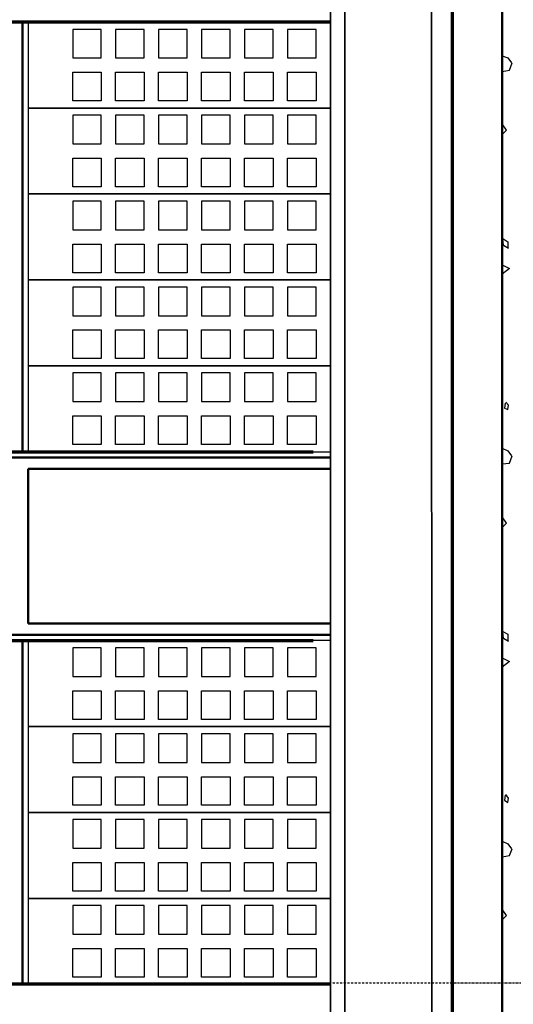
# Model space of a CAD drawing. Header units: millimetres. Extents: x 361 to 67326, y 666 to 56869.
# Tile 60 of 129: x 39849 to 41573, y 23976 to 27415. Entities that reach past the tile are written whole.
import ezdxf

# ---------------------------------------------------------------- set-up
doc = ezdxf.new("R2010")
doc.units = ezdxf.units.MM
doc.linetypes.add('DASHDOT', pattern=[25.4, 12.7, -6.35, 0, -6.35])
doc.layers.add('stramien', color=1, linetype='DASHDOT')
doc.layers.add('vanarris', color=253, linetype='Continuous')

msp = doc.modelspace()

# ---------------------------------------------------------------- linework, layer by layer
at = {"layer": 'stramien', "color": 1, "ltscale": 0.5}
msp.add_lwpolyline([(1736.5, 24051.2), (67326.2, 24051.2)], dxfattribs=at)
at = {"layer": 'vanarris', "lineweight": 50}
for p, q in [((41533.9, 48546.2), (41533.9, 16916.2)), ((39858.9, 27406.2), (39858.9, 25906.2)), ((38418.9, 25886.2), (40933.9, 25886.2)), ((39878.9, 25846.2), (40933.9, 25846.2)), ((39878.9, 25846.2), (39878.9, 25306.2)), ((40933.9, 25306.2), (39878.9, 25306.2)), ((40933.9, 25266.2), (38418.9, 25266.2)), ((39858.9, 25246.2), (39858.9, 24046.2))]:
    msp.add_line(p, q, dxfattribs=at)
at = {"layer": 'vanarris', "lineweight": 35}
for p, q in [((41286.4, 30493.7), (41288.9, 20266.2)), ((40933.9, 30393.7), (40933.9, 17046.2)), ((40983.9, 30393.7), (40983.9, 20316.2))]:
    msp.add_line(p, q, dxfattribs=at)
at = {"layer": 'vanarris', "lineweight": 70}
for p, q in [((41358.9, 30346.2), (41358.9, 20316.2)), ((40933.9, 27406.2), (23983.9, 27406.2)), ((38418.9, 25906.2), (40873.9, 25906.2)), ((38418.9, 25246.2), (40873.9, 25246.2)), ((40933.9, 24046.2), (23983.9, 24046.2))]:
    msp.add_line(p, q, dxfattribs=at)
at = {"layer": 'vanarris', "lineweight": 25}
for p, q in [((40933.9, 27406.2), (39878.9, 27406.2)), ((39878.9, 27406.2), (39878.9, 27106.2)), ((40133.9, 27381.2), (40033.9, 27381.2)), ((40033.9, 27381.2), (40033.9, 27281.2)), ((40133.9, 27281.2), (40133.9, 27381.2)), ((40283.9, 27381.2), (40183.9, 27381.2)), ((40183.9, 27381.2), (40183.9, 27281.2)), ((40283.9, 27281.2), (40283.9, 27381.2)), ((40433.9, 27381.2), (40333.9, 27381.2)), ((40333.9, 27381.2), (40333.9, 27281.2)), ((40433.9, 27281.2), (40433.9, 27381.2)), ((40583.9, 27381.2), (40483.9, 27381.2)), ((40483.9, 27381.2), (40483.9, 27281.2)), ((40583.9, 27281.2), (40583.9, 27381.2)), ((40733.9, 27381.2), (40633.9, 27381.2)), ((40633.9, 27381.2), (40633.9, 27281.2)), ((40733.9, 27281.2), (40733.9, 27381.2)), ((40883.9, 27381.2), (40783.9, 27381.2)), ((40783.9, 27381.2), (40783.9, 27281.2)), ((40883.9, 27281.2), (40883.9, 27381.2)), ((40033.9, 27281.2), (40133.9, 27281.2)), ((40183.9, 27281.2), (40283.9, 27281.2)), ((40333.9, 27281.2), (40433.9, 27281.2)), ((40483.9, 27281.2), (40583.9, 27281.2)), ((40633.9, 27281.2), (40733.9, 27281.2)), ((40783.9, 27281.2), (40883.9, 27281.2)), ((41533.9, 27288.7), (41553.9, 27281.2)), ((41553.9, 27281.2), (41566.4, 27263.7)), ((41533.9, 27233.7), (41558.9, 27238.7)), ((41558.9, 27238.7), (41568.9, 27263.7)), ((40033.9, 27131.2), (40033.9, 27231.2)), ((40033.9, 27231.2), (40133.9, 27231.2)), ((40133.9, 27231.2), (40133.9, 27131.2)), ((40183.9, 27131.2), (40183.9, 27231.2)), ((40183.9, 27231.2), (40283.9, 27231.2)), ((40283.9, 27231.2), (40283.9, 27131.2)), ((40333.9, 27131.2), (40333.9, 27231.2)), ((40333.9, 27231.2), (40433.9, 27231.2)), ((40433.9, 27231.2), (40433.9, 27131.2)), ((40483.9, 27131.2), (40483.9, 27231.2)), ((40483.9, 27231.2), (40583.9, 27231.2)), ((40583.9, 27231.2), (40583.9, 27131.2)), ((40633.9, 27131.2), (40633.9, 27231.2)), ((40633.9, 27231.2), (40733.9, 27231.2)), ((40733.9, 27231.2), (40733.9, 27131.2)), ((40783.9, 27131.2), (40783.9, 27231.2)), ((40783.9, 27231.2), (40883.9, 27231.2)), ((40883.9, 27231.2), (40883.9, 27131.2)), ((40933.9, 27106.2), (39878.9, 27106.2)), ((39878.9, 27106.2), (39878.9, 26806.2)), ((39878.9, 27106.2), (40933.9, 27106.2)), ((40133.9, 27131.2), (40033.9, 27131.2)), ((40283.9, 27131.2), (40183.9, 27131.2)), ((40433.9, 27131.2), (40333.9, 27131.2)), ((40583.9, 27131.2), (40483.9, 27131.2)), ((40733.9, 27131.2), (40633.9, 27131.2)), ((40883.9, 27131.2), (40783.9, 27131.2)), ((40133.9, 27081.2), (40033.9, 27081.2)), ((40033.9, 27081.2), (40033.9, 26981.2)), ((40133.9, 26981.2), (40133.9, 27081.2)), ((40283.9, 27081.2), (40183.9, 27081.2)), ((40183.9, 27081.2), (40183.9, 26981.2)), ((40283.9, 26981.2), (40283.9, 27081.2)), ((40433.9, 27081.2), (40333.9, 27081.2)), ((40333.9, 27081.2), (40333.9, 26981.2)), ((40433.9, 26981.2), (40433.9, 27081.2)), ((40583.9, 27081.2), (40483.9, 27081.2)), ((40483.9, 27081.2), (40483.9, 26981.2)), ((40583.9, 26981.2), (40583.9, 27081.2)), ((40733.9, 27081.2), (40633.9, 27081.2)), ((40633.9, 27081.2), (40633.9, 26981.2)), ((40733.9, 26981.2), (40733.9, 27081.2)), ((40883.9, 27081.2), (40783.9, 27081.2)), ((40783.9, 27081.2), (40783.9, 26981.2)), ((40883.9, 26981.2), (40883.9, 27081.2)), ((41548.9, 27028.7), (41533.9, 27051.2)), ((41533.9, 27013.7), (41548.9, 27028.7)), ((40033.9, 26981.2), (40133.9, 26981.2)), ((40183.9, 26981.2), (40283.9, 26981.2)), ((40333.9, 26981.2), (40433.9, 26981.2)), ((40483.9, 26981.2), (40583.9, 26981.2)), ((40633.9, 26981.2), (40733.9, 26981.2)), ((40783.9, 26981.2), (40883.9, 26981.2)), ((40033.9, 26831.2), (40033.9, 26931.2)), ((40033.9, 26931.2), (40133.9, 26931.2)), ((40133.9, 26931.2), (40133.9, 26831.2)), ((40183.9, 26831.2), (40183.9, 26931.2)), ((40183.9, 26931.2), (40283.9, 26931.2)), ((40283.9, 26931.2), (40283.9, 26831.2)), ((40333.9, 26831.2), (40333.9, 26931.2)), ((40333.9, 26931.2), (40433.9, 26931.2)), ((40433.9, 26931.2), (40433.9, 26831.2)), ((40483.9, 26831.2), (40483.9, 26931.2)), ((40483.9, 26931.2), (40583.9, 26931.2)), ((40583.9, 26931.2), (40583.9, 26831.2)), ((40633.9, 26831.2), (40633.9, 26931.2)), ((40633.9, 26931.2), (40733.9, 26931.2)), ((40733.9, 26931.2), (40733.9, 26831.2)), ((40783.9, 26831.2), (40783.9, 26931.2)), ((40783.9, 26931.2), (40883.9, 26931.2)), ((40883.9, 26931.2), (40883.9, 26831.2)), ((40133.9, 26831.2), (40033.9, 26831.2)), ((40283.9, 26831.2), (40183.9, 26831.2)), ((40433.9, 26831.2), (40333.9, 26831.2)), ((40583.9, 26831.2), (40483.9, 26831.2)), ((40733.9, 26831.2), (40633.9, 26831.2)), ((40883.9, 26831.2), (40783.9, 26831.2)), ((40933.9, 26806.2), (39878.9, 26806.2)), ((39878.9, 26806.2), (39878.9, 26506.2)), ((39878.9, 26806.2), (40933.9, 26806.2)), ((40133.9, 26781.2), (40033.9, 26781.2)), ((40033.9, 26781.2), (40033.9, 26681.2)), ((40133.9, 26681.2), (40133.9, 26781.2)), ((40283.9, 26781.2), (40183.9, 26781.2)), ((40183.9, 26781.2), (40183.9, 26681.2)), ((40283.9, 26681.2), (40283.9, 26781.2)), ((40433.9, 26781.2), (40333.9, 26781.2)), ((40333.9, 26781.2), (40333.9, 26681.2)), ((40433.9, 26681.2), (40433.9, 26781.2)), ((40583.9, 26781.2), (40483.9, 26781.2)), ((40483.9, 26781.2), (40483.9, 26681.2)), ((40583.9, 26681.2), (40583.9, 26781.2)), ((40733.9, 26781.2), (40633.9, 26781.2)), ((40633.9, 26781.2), (40633.9, 26681.2)), ((40733.9, 26681.2), (40733.9, 26781.2)), ((40883.9, 26781.2), (40783.9, 26781.2)), ((40783.9, 26781.2), (40783.9, 26681.2)), ((40883.9, 26681.2), (40883.9, 26781.2)), ((40033.9, 26681.2), (40133.9, 26681.2)), ((40183.9, 26681.2), (40283.9, 26681.2)), ((40333.9, 26681.2), (40433.9, 26681.2)), ((40483.9, 26681.2), (40583.9, 26681.2)), ((40633.9, 26681.2), (40733.9, 26681.2)), ((40783.9, 26681.2), (40883.9, 26681.2)), ((41538.9, 26626.2), (41536.4, 26651.2)), ((41536.4, 26651.2), (41553.9, 26638.7)), ((40033.9, 26531.2), (40033.9, 26631.2)), ((40033.9, 26631.2), (40133.9, 26631.2)), ((40133.9, 26631.2), (40133.9, 26531.2)), ((40183.9, 26531.2), (40183.9, 26631.2)), ((40183.9, 26631.2), (40283.9, 26631.2)), ((40283.9, 26631.2), (40283.9, 26531.2)), ((40333.9, 26531.2), (40333.9, 26631.2)), ((40333.9, 26631.2), (40433.9, 26631.2)), ((40433.9, 26631.2), (40433.9, 26531.2)), ((40483.9, 26531.2), (40483.9, 26631.2)), ((40483.9, 26631.2), (40583.9, 26631.2)), ((40583.9, 26631.2), (40583.9, 26531.2)), ((40633.9, 26531.2), (40633.9, 26631.2)), ((40633.9, 26631.2), (40733.9, 26631.2)), ((40733.9, 26631.2), (40733.9, 26531.2)), ((40783.9, 26531.2), (40783.9, 26631.2)), ((40783.9, 26631.2), (40883.9, 26631.2)), ((40883.9, 26631.2), (40883.9, 26531.2)), ((41556.4, 26616.2), (41538.9, 26626.2)), ((41553.9, 26638.7), (41553.9, 26616.2)), ((41533.9, 26558.7), (41558.9, 26546.2)), ((40133.9, 26531.2), (40033.9, 26531.2)), ((40283.9, 26531.2), (40183.9, 26531.2)), ((40433.9, 26531.2), (40333.9, 26531.2)), ((40583.9, 26531.2), (40483.9, 26531.2)), ((40733.9, 26531.2), (40633.9, 26531.2)), ((40883.9, 26531.2), (40783.9, 26531.2)), ((41558.9, 26546.2), (41533.9, 26526.2)), ((40933.9, 26506.2), (39878.9, 26506.2)), ((39878.9, 26506.2), (39878.9, 26206.2)), ((39878.9, 26506.2), (40933.9, 26506.2)), ((40133.9, 26481.2), (40033.9, 26481.2)), ((40033.9, 26481.2), (40033.9, 26381.2)), ((40133.9, 26381.2), (40133.9, 26481.2)), ((40283.9, 26481.2), (40183.9, 26481.2)), ((40183.9, 26481.2), (40183.9, 26381.2)), ((40283.9, 26381.2), (40283.9, 26481.2)), ((40433.9, 26481.2), (40333.9, 26481.2)), ((40333.9, 26481.2), (40333.9, 26381.2)), ((40433.9, 26381.2), (40433.9, 26481.2)), ((40583.9, 26481.2), (40483.9, 26481.2)), ((40483.9, 26481.2), (40483.9, 26381.2)), ((40583.9, 26381.2), (40583.9, 26481.2)), ((40733.9, 26481.2), (40633.9, 26481.2)), ((40633.9, 26481.2), (40633.9, 26381.2)), ((40733.9, 26381.2), (40733.9, 26481.2)), ((40883.9, 26481.2), (40783.9, 26481.2)), ((40783.9, 26481.2), (40783.9, 26381.2)), ((40883.9, 26381.2), (40883.9, 26481.2)), ((40033.9, 26381.2), (40133.9, 26381.2)), ((40183.9, 26381.2), (40283.9, 26381.2)), ((40333.9, 26381.2), (40433.9, 26381.2)), ((40483.9, 26381.2), (40583.9, 26381.2)), ((40633.9, 26381.2), (40733.9, 26381.2)), ((40783.9, 26381.2), (40883.9, 26381.2)), ((40033.9, 26231.2), (40033.9, 26331.2)), ((40033.9, 26331.2), (40133.9, 26331.2)), ((40133.9, 26331.2), (40133.9, 26231.2)), ((40183.9, 26231.2), (40183.9, 26331.2)), ((40183.9, 26331.2), (40283.9, 26331.2)), ((40283.9, 26331.2), (40283.9, 26231.2)), ((40333.9, 26231.2), (40333.9, 26331.2)), ((40333.9, 26331.2), (40433.9, 26331.2)), ((40433.9, 26331.2), (40433.9, 26231.2)), ((40483.9, 26231.2), (40483.9, 26331.2)), ((40483.9, 26331.2), (40583.9, 26331.2)), ((40583.9, 26331.2), (40583.9, 26231.2)), ((40633.9, 26231.2), (40633.9, 26331.2)), ((40633.9, 26331.2), (40733.9, 26331.2)), ((40733.9, 26331.2), (40733.9, 26231.2)), ((40783.9, 26231.2), (40783.9, 26331.2)), ((40783.9, 26331.2), (40883.9, 26331.2)), ((40883.9, 26331.2), (40883.9, 26231.2)), ((40933.9, 26206.2), (39878.9, 26206.2)), ((39878.9, 26206.2), (39878.9, 25906.2)), ((39878.9, 26206.2), (40933.9, 26206.2)), ((40133.9, 26231.2), (40033.9, 26231.2)), ((40283.9, 26231.2), (40183.9, 26231.2)), ((40433.9, 26231.2), (40333.9, 26231.2)), ((40583.9, 26231.2), (40483.9, 26231.2)), ((40733.9, 26231.2), (40633.9, 26231.2)), ((40883.9, 26231.2), (40783.9, 26231.2)), ((40133.9, 26181.2), (40033.9, 26181.2)), ((40033.9, 26181.2), (40033.9, 26081.2)), ((40133.9, 26081.2), (40133.9, 26181.2)), ((40283.9, 26181.2), (40183.9, 26181.2)), ((40183.9, 26181.2), (40183.9, 26081.2)), ((40283.9, 26081.2), (40283.9, 26181.2)), ((40433.9, 26181.2), (40333.9, 26181.2)), ((40333.9, 26181.2), (40333.9, 26081.2)), ((40433.9, 26081.2), (40433.9, 26181.2)), ((40583.9, 26181.2), (40483.9, 26181.2)), ((40483.9, 26181.2), (40483.9, 26081.2)), ((40583.9, 26081.2), (40583.9, 26181.2)), ((40733.9, 26181.2), (40633.9, 26181.2)), ((40633.9, 26181.2), (40633.9, 26081.2)), ((40733.9, 26081.2), (40733.9, 26181.2)), ((40883.9, 26181.2), (40783.9, 26181.2)), ((40783.9, 26181.2), (40783.9, 26081.2)), ((40883.9, 26081.2), (40883.9, 26181.2)), ((40033.9, 26081.2), (40133.9, 26081.2)), ((40183.9, 26081.2), (40283.9, 26081.2)), ((40333.9, 26081.2), (40433.9, 26081.2)), ((40483.9, 26081.2), (40583.9, 26081.2)), ((40633.9, 26081.2), (40733.9, 26081.2)), ((40783.9, 26081.2), (40883.9, 26081.2)), ((41543.9, 26076.2), (41541.4, 26058.7)), ((41556.4, 26068.7), (41546.4, 26078.7)), ((41553.9, 26053.7), (41556.4, 26068.7)), ((41541.4, 26058.7), (41553.9, 26053.7)), ((40033.9, 25931.2), (40033.9, 26031.2)), ((40033.9, 26031.2), (40133.9, 26031.2)), ((40133.9, 26031.2), (40133.9, 25931.2)), ((40183.9, 25931.2), (40183.9, 26031.2)), ((40183.9, 26031.2), (40283.9, 26031.2)), ((40283.9, 26031.2), (40283.9, 25931.2)), ((40333.9, 25931.2), (40333.9, 26031.2)), ((40333.9, 26031.2), (40433.9, 26031.2)), ((40433.9, 26031.2), (40433.9, 25931.2)), ((40483.9, 25931.2), (40483.9, 26031.2)), ((40483.9, 26031.2), (40583.9, 26031.2)), ((40583.9, 26031.2), (40583.9, 25931.2)), ((40633.9, 25931.2), (40633.9, 26031.2)), ((40633.9, 26031.2), (40733.9, 26031.2)), ((40733.9, 26031.2), (40733.9, 25931.2)), ((40783.9, 25931.2), (40783.9, 26031.2)), ((40783.9, 26031.2), (40883.9, 26031.2)), ((40883.9, 26031.2), (40883.9, 25931.2)), ((40133.9, 25931.2), (40033.9, 25931.2)), ((40283.9, 25931.2), (40183.9, 25931.2)), ((40433.9, 25931.2), (40333.9, 25931.2)), ((40583.9, 25931.2), (40483.9, 25931.2)), ((40733.9, 25931.2), (40633.9, 25931.2)), ((40883.9, 25931.2), (40783.9, 25931.2)), ((39878.9, 25906.2), (40933.9, 25906.2)), ((41533.9, 25918.7), (41553.9, 25908.7)), ((41553.9, 25908.7), (41566.4, 25891.2)), ((41533.9, 25863.7), (41558.9, 25866.2)), ((41558.9, 25866.2), (41568.9, 25891.2)), ((41548.9, 25656.2), (41533.9, 25678.7)), ((41533.9, 25641.2), (41548.9, 25656.2)), ((41538.9, 25253.7), (41536.4, 25278.7)), ((41536.4, 25278.7), (41553.9, 25268.7)), ((40933.9, 25246.2), (39878.9, 25246.2)), ((39878.9, 25246.2), (39878.9, 24946.2)), ((41556.4, 25243.7), (41538.9, 25253.7)), ((41553.9, 25268.7), (41553.9, 25243.7)), ((40133.9, 25221.2), (40033.9, 25221.2)), ((40033.9, 25221.2), (40033.9, 25121.2)), ((40133.9, 25121.2), (40133.9, 25221.2)), ((40283.9, 25221.2), (40183.9, 25221.2)), ((40183.9, 25221.2), (40183.9, 25121.2)), ((40283.9, 25121.2), (40283.9, 25221.2)), ((40433.9, 25221.2), (40333.9, 25221.2)), ((40333.9, 25221.2), (40333.9, 25121.2)), ((40433.9, 25121.2), (40433.9, 25221.2)), ((40583.9, 25221.2), (40483.9, 25221.2)), ((40483.9, 25221.2), (40483.9, 25121.2)), ((40583.9, 25121.2), (40583.9, 25221.2)), ((40733.9, 25221.2), (40633.9, 25221.2)), ((40633.9, 25221.2), (40633.9, 25121.2)), ((40733.9, 25121.2), (40733.9, 25221.2)), ((40883.9, 25221.2), (40783.9, 25221.2)), ((40783.9, 25221.2), (40783.9, 25121.2)), ((40883.9, 25121.2), (40883.9, 25221.2)), ((41533.9, 25186.2), (41558.9, 25173.7)), ((41558.9, 25173.7), (41533.9, 25153.7)), ((40033.9, 25121.2), (40133.9, 25121.2)), ((40183.9, 25121.2), (40283.9, 25121.2)), ((40333.9, 25121.2), (40433.9, 25121.2)), ((40483.9, 25121.2), (40583.9, 25121.2)), ((40633.9, 25121.2), (40733.9, 25121.2)), ((40783.9, 25121.2), (40883.9, 25121.2)), ((40033.9, 24971.2), (40033.9, 25071.2)), ((40033.9, 25071.2), (40133.9, 25071.2)), ((40133.9, 25071.2), (40133.9, 24971.2)), ((40183.9, 24971.2), (40183.9, 25071.2)), ((40183.9, 25071.2), (40283.9, 25071.2)), ((40283.9, 25071.2), (40283.9, 24971.2)), ((40333.9, 24971.2), (40333.9, 25071.2)), ((40333.9, 25071.2), (40433.9, 25071.2)), ((40433.9, 25071.2), (40433.9, 24971.2)), ((40483.9, 24971.2), (40483.9, 25071.2)), ((40483.9, 25071.2), (40583.9, 25071.2)), ((40583.9, 25071.2), (40583.9, 24971.2)), ((40633.9, 24971.2), (40633.9, 25071.2)), ((40633.9, 25071.2), (40733.9, 25071.2)), ((40733.9, 25071.2), (40733.9, 24971.2)), ((40783.9, 24971.2), (40783.9, 25071.2)), ((40783.9, 25071.2), (40883.9, 25071.2)), ((40883.9, 25071.2), (40883.9, 24971.2)), ((40133.9, 24971.2), (40033.9, 24971.2)), ((40283.9, 24971.2), (40183.9, 24971.2)), ((40433.9, 24971.2), (40333.9, 24971.2)), ((40583.9, 24971.2), (40483.9, 24971.2)), ((40733.9, 24971.2), (40633.9, 24971.2)), ((40883.9, 24971.2), (40783.9, 24971.2)), ((40933.9, 24946.2), (39878.9, 24946.2)), ((39878.9, 24946.2), (39878.9, 24646.2)), ((39878.9, 24946.2), (40933.9, 24946.2)), ((40133.9, 24921.2), (40033.9, 24921.2)), ((40033.9, 24921.2), (40033.9, 24821.2)), ((40133.9, 24821.2), (40133.9, 24921.2)), ((40283.9, 24921.2), (40183.9, 24921.2)), ((40183.9, 24921.2), (40183.9, 24821.2)), ((40283.9, 24821.2), (40283.9, 24921.2)), ((40433.9, 24921.2), (40333.9, 24921.2)), ((40333.9, 24921.2), (40333.9, 24821.2)), ((40433.9, 24821.2), (40433.9, 24921.2)), ((40583.9, 24921.2), (40483.9, 24921.2)), ((40483.9, 24921.2), (40483.9, 24821.2)), ((40583.9, 24821.2), (40583.9, 24921.2)), ((40733.9, 24921.2), (40633.9, 24921.2)), ((40633.9, 24921.2), (40633.9, 24821.2)), ((40733.9, 24821.2), (40733.9, 24921.2)), ((40883.9, 24921.2), (40783.9, 24921.2)), ((40783.9, 24921.2), (40783.9, 24821.2)), ((40883.9, 24821.2), (40883.9, 24921.2)), ((40033.9, 24821.2), (40133.9, 24821.2)), ((40183.9, 24821.2), (40283.9, 24821.2)), ((40333.9, 24821.2), (40433.9, 24821.2)), ((40483.9, 24821.2), (40583.9, 24821.2)), ((40633.9, 24821.2), (40733.9, 24821.2)), ((40783.9, 24821.2), (40883.9, 24821.2)), ((40033.9, 24671.2), (40033.9, 24771.2)), ((40033.9, 24771.2), (40133.9, 24771.2)), ((40133.9, 24771.2), (40133.9, 24671.2)), ((40183.9, 24671.2), (40183.9, 24771.2)), ((40183.9, 24771.2), (40283.9, 24771.2)), ((40283.9, 24771.2), (40283.9, 24671.2)), ((40333.9, 24671.2), (40333.9, 24771.2)), ((40333.9, 24771.2), (40433.9, 24771.2)), ((40433.9, 24771.2), (40433.9, 24671.2)), ((40483.9, 24671.2), (40483.9, 24771.2)), ((40483.9, 24771.2), (40583.9, 24771.2)), ((40583.9, 24771.2), (40583.9, 24671.2)), ((40633.9, 24671.2), (40633.9, 24771.2)), ((40633.9, 24771.2), (40733.9, 24771.2)), ((40733.9, 24771.2), (40733.9, 24671.2)), ((40783.9, 24671.2), (40783.9, 24771.2)), ((40783.9, 24771.2), (40883.9, 24771.2)), ((40883.9, 24771.2), (40883.9, 24671.2)), ((41543.9, 24706.2), (41541.4, 24688.7)), ((41556.4, 24696.2), (41546.4, 24708.7)), ((41553.9, 24681.2), (41556.4, 24696.2)), ((40133.9, 24671.2), (40033.9, 24671.2)), ((40283.9, 24671.2), (40183.9, 24671.2)), ((40433.9, 24671.2), (40333.9, 24671.2)), ((40583.9, 24671.2), (40483.9, 24671.2)), ((40733.9, 24671.2), (40633.9, 24671.2)), ((40883.9, 24671.2), (40783.9, 24671.2)), ((41541.4, 24688.7), (41553.9, 24681.2)), ((40933.9, 24646.2), (39878.9, 24646.2)), ((39878.9, 24646.2), (39878.9, 24346.2)), ((39878.9, 24646.2), (40933.9, 24646.2)), ((40133.9, 24621.2), (40033.9, 24621.2)), ((40033.9, 24621.2), (40033.9, 24521.2)), ((40133.9, 24521.2), (40133.9, 24621.2)), ((40283.9, 24621.2), (40183.9, 24621.2)), ((40183.9, 24621.2), (40183.9, 24521.2)), ((40283.9, 24521.2), (40283.9, 24621.2)), ((40433.9, 24621.2), (40333.9, 24621.2)), ((40333.9, 24621.2), (40333.9, 24521.2)), ((40433.9, 24521.2), (40433.9, 24621.2)), ((40583.9, 24621.2), (40483.9, 24621.2)), ((40483.9, 24621.2), (40483.9, 24521.2)), ((40583.9, 24521.2), (40583.9, 24621.2)), ((40733.9, 24621.2), (40633.9, 24621.2)), ((40633.9, 24621.2), (40633.9, 24521.2)), ((40733.9, 24521.2), (40733.9, 24621.2)), ((40883.9, 24621.2), (40783.9, 24621.2)), ((40783.9, 24621.2), (40783.9, 24521.2)), ((40883.9, 24521.2), (40883.9, 24621.2)), ((40033.9, 24521.2), (40133.9, 24521.2)), ((40183.9, 24521.2), (40283.9, 24521.2)), ((40333.9, 24521.2), (40433.9, 24521.2)), ((40483.9, 24521.2), (40583.9, 24521.2)), ((40633.9, 24521.2), (40733.9, 24521.2)), ((40783.9, 24521.2), (40883.9, 24521.2)), ((41533.9, 24546.2), (41553.9, 24536.2)), ((41553.9, 24536.2), (41566.4, 24518.7)), ((41558.9, 24496.2), (41568.9, 24518.7)), ((41533.9, 24491.2), (41558.9, 24496.2)), ((40033.9, 24371.2), (40033.9, 24471.2)), ((40033.9, 24471.2), (40133.9, 24471.2)), ((40133.9, 24471.2), (40133.9, 24371.2)), ((40183.9, 24371.2), (40183.9, 24471.2)), ((40183.9, 24471.2), (40283.9, 24471.2)), ((40283.9, 24471.2), (40283.9, 24371.2)), ((40333.9, 24371.2), (40333.9, 24471.2)), ((40333.9, 24471.2), (40433.9, 24471.2)), ((40433.9, 24471.2), (40433.9, 24371.2)), ((40483.9, 24371.2), (40483.9, 24471.2)), ((40483.9, 24471.2), (40583.9, 24471.2)), ((40583.9, 24471.2), (40583.9, 24371.2)), ((40633.9, 24371.2), (40633.9, 24471.2)), ((40633.9, 24471.2), (40733.9, 24471.2)), ((40733.9, 24471.2), (40733.9, 24371.2)), ((40783.9, 24371.2), (40783.9, 24471.2)), ((40783.9, 24471.2), (40883.9, 24471.2)), ((40883.9, 24471.2), (40883.9, 24371.2)), ((40133.9, 24371.2), (40033.9, 24371.2)), ((40283.9, 24371.2), (40183.9, 24371.2)), ((40433.9, 24371.2), (40333.9, 24371.2)), ((40583.9, 24371.2), (40483.9, 24371.2)), ((40733.9, 24371.2), (40633.9, 24371.2)), ((40883.9, 24371.2), (40783.9, 24371.2)), ((40933.9, 24346.2), (39878.9, 24346.2)), ((39878.9, 24346.2), (39878.9, 24046.2)), ((39878.9, 24346.2), (40933.9, 24346.2)), ((40133.9, 24321.2), (40033.9, 24321.2)), ((40033.9, 24321.2), (40033.9, 24221.2)), ((40133.9, 24221.2), (40133.9, 24321.2)), ((40283.9, 24321.2), (40183.9, 24321.2)), ((40183.9, 24321.2), (40183.9, 24221.2)), ((40283.9, 24221.2), (40283.9, 24321.2)), ((40433.9, 24321.2), (40333.9, 24321.2)), ((40333.9, 24321.2), (40333.9, 24221.2)), ((40433.9, 24221.2), (40433.9, 24321.2)), ((40583.9, 24321.2), (40483.9, 24321.2)), ((40483.9, 24321.2), (40483.9, 24221.2)), ((40583.9, 24221.2), (40583.9, 24321.2)), ((40733.9, 24321.2), (40633.9, 24321.2)), ((40633.9, 24321.2), (40633.9, 24221.2)), ((40733.9, 24221.2), (40733.9, 24321.2)), ((40883.9, 24321.2), (40783.9, 24321.2)), ((40783.9, 24321.2), (40783.9, 24221.2)), ((40883.9, 24221.2), (40883.9, 24321.2)), ((41548.9, 24286.2), (41533.9, 24308.7)), ((41533.9, 24271.2), (41548.9, 24286.2)), ((40033.9, 24221.2), (40133.9, 24221.2)), ((40183.9, 24221.2), (40283.9, 24221.2)), ((40333.9, 24221.2), (40433.9, 24221.2)), ((40483.9, 24221.2), (40583.9, 24221.2)), ((40633.9, 24221.2), (40733.9, 24221.2)), ((40783.9, 24221.2), (40883.9, 24221.2)), ((40033.9, 24071.2), (40033.9, 24171.2)), ((40033.9, 24171.2), (40133.9, 24171.2)), ((40133.9, 24171.2), (40133.9, 24071.2)), ((40183.9, 24071.2), (40183.9, 24171.2)), ((40183.9, 24171.2), (40283.9, 24171.2)), ((40283.9, 24171.2), (40283.9, 24071.2)), ((40333.9, 24071.2), (40333.9, 24171.2)), ((40333.9, 24171.2), (40433.9, 24171.2)), ((40433.9, 24171.2), (40433.9, 24071.2)), ((40483.9, 24071.2), (40483.9, 24171.2)), ((40483.9, 24171.2), (40583.9, 24171.2)), ((40583.9, 24171.2), (40583.9, 24071.2)), ((40633.9, 24071.2), (40633.9, 24171.2)), ((40633.9, 24171.2), (40733.9, 24171.2)), ((40733.9, 24171.2), (40733.9, 24071.2)), ((40783.9, 24071.2), (40783.9, 24171.2)), ((40783.9, 24171.2), (40883.9, 24171.2)), ((40883.9, 24171.2), (40883.9, 24071.2)), ((39878.9, 24046.2), (40933.9, 24046.2)), ((40133.9, 24071.2), (40033.9, 24071.2)), ((40283.9, 24071.2), (40183.9, 24071.2)), ((40433.9, 24071.2), (40333.9, 24071.2)), ((40583.9, 24071.2), (40483.9, 24071.2)), ((40733.9, 24071.2), (40633.9, 24071.2)), ((40883.9, 24071.2), (40783.9, 24071.2))]:
    msp.add_line(p, q, dxfattribs=at)

doc.saveas('drawing.dxf')
